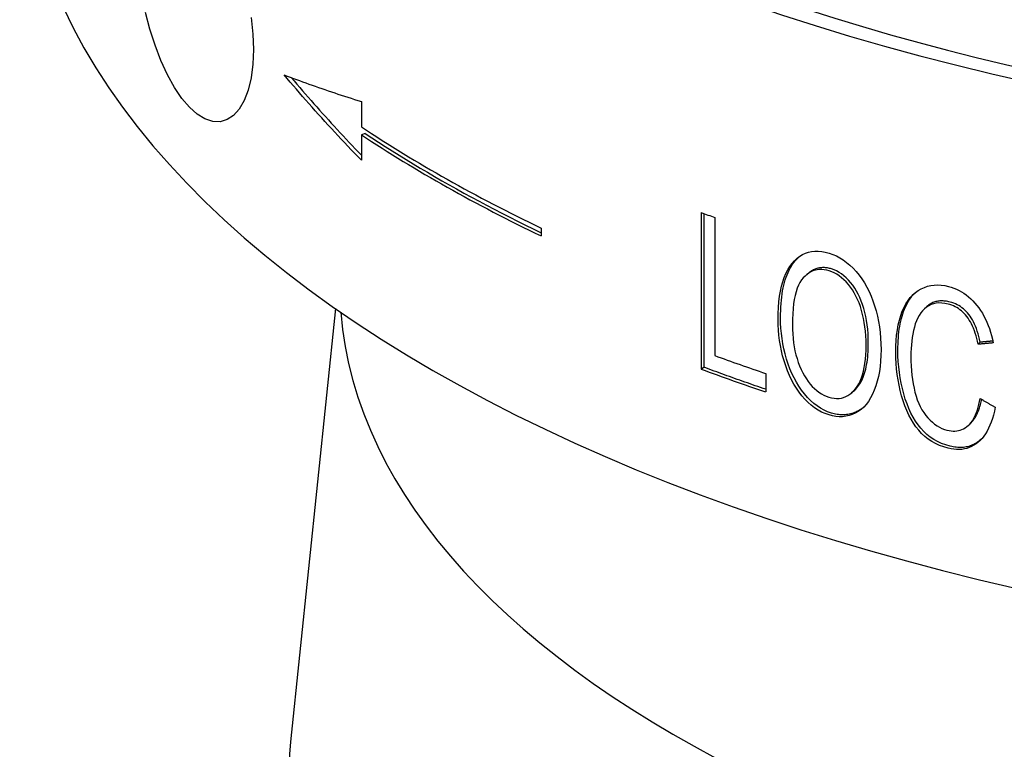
# Model space of a CAD drawing. Header units: millimetres. Extents: x 1002 to 3532, y 429 to 1459.
# Tile 18 of 24: x 1617 to 1639, y 925 to 942. Entities that reach past the tile are written whole.
import ezdxf

# ---------------------------------------------------------------- set-up
doc = ezdxf.new("R2010")
doc.units = ezdxf.units.MM
doc.layers.add('DETAIL', color=2, linetype='Continuous')

msp = doc.modelspace()

# ---------------------------------------------------------------- linework, layer by layer
at = {"layer": 'DETAIL'}
for p, q in [((1624.291, 939.79), (1624.291, 939.227)), ((1624.371, 939.084), (1624.291, 939.054)), ((1624.291, 939.054), (1624.291, 938.491)), ((1631.815, 933.868), (1631.815, 937.332)), ((1631.874, 933.908), (1631.874, 937.31)), ((1632.111, 937.222), (1632.111, 934.167)), ((1628.271, 936.987), (1628.271, 936.814)), ((1634.148, 935.96), (1634.203, 936.003)), ((1623.719, 935.206), (1622.721, 925.623)), ((1636.744, 935.194), (1636.792, 935.239)), ((1637.989, 934.463), (1637.945, 934.418)), ((1631.874, 933.908), (1631.815, 933.868)), ((1633.239, 933.771), (1633.239, 933.362)), ((1635.184, 933.377), (1635.134, 933.334)), ((1637.791, 932.689), (1637.748, 932.645))]:
    msp.add_line(p, q, dxfattribs=at)
at = {"layer": 'DETAIL', "flags": 128}
for points in [[(1620.484, 939.661), (1620.318, 939.856), (1620.155, 940.097), (1619.999, 940.38), (1619.854, 940.697), (1619.725, 941.038), (1619.612, 941.39), (1619.516, 941.757)], [(1621.849, 941.647), (1621.888, 941.279), (1621.9, 940.936), (1621.888, 940.615), (1621.849, 940.313), (1621.785, 940.041), (1621.696, 939.808), (1621.587, 939.621), (1621.463, 939.481), (1621.324, 939.389), (1621.168, 939.342), (1621, 939.346), (1620.827, 939.404), (1620.653, 939.511), (1620.484, 939.661)], [(1624.291, 938.491), (1624.216, 938.569), (1624.141, 938.646), (1624.067, 938.723), (1623.993, 938.801), (1623.919, 938.879), (1623.846, 938.957), (1623.772, 939.035), (1623.7, 939.113), (1623.627, 939.191), (1623.555, 939.269), (1623.484, 939.348), (1623.412, 939.426), (1623.341, 939.505), (1623.271, 939.584), (1623.2, 939.663), (1623.13, 939.742), (1623.061, 939.821), (1622.991, 939.9), (1622.922, 939.98), (1622.854, 940.059), (1622.786, 940.139), (1622.718, 940.218), (1622.65, 940.298), (1622.583, 940.378)], [(1622.583, 940.378), (1622.65, 940.352), (1622.718, 940.327), (1622.786, 940.301), (1622.854, 940.276), (1622.922, 940.25), (1622.991, 940.225), (1623.061, 940.2), (1623.13, 940.175), (1623.2, 940.15), (1623.271, 940.125), (1623.341, 940.1), (1623.412, 940.075), (1623.484, 940.051), (1623.555, 940.027), (1623.627, 940.002), (1623.7, 939.978), (1623.772, 939.954), (1623.846, 939.93), (1623.919, 939.907), (1623.993, 939.883), (1624.067, 939.86), (1624.141, 939.836), (1624.216, 939.813), (1624.291, 939.79)], [(1622.74, 940.318), (1622.802, 940.245), (1622.863, 940.173), (1622.925, 940.101), (1622.987, 940.028), (1623.05, 939.956), (1623.113, 939.884), (1623.176, 939.812), (1623.239, 939.74), (1623.303, 939.669), (1623.367, 939.597), (1623.431, 939.525), (1623.495, 939.454), (1623.56, 939.382), (1623.625, 939.311), (1623.69, 939.24), (1623.756, 939.169), (1623.822, 939.098), (1623.888, 939.027), (1623.955, 938.956), (1624.021, 938.885), (1624.088, 938.815), (1624.156, 938.744), (1624.223, 938.674), (1624.291, 938.604)], [(1624.371, 939.084), (1624.519, 938.986), (1624.669, 938.889), (1624.82, 938.793), (1624.972, 938.696), (1625.125, 938.601), (1625.28, 938.505), (1625.436, 938.411), (1625.593, 938.317), (1625.752, 938.223), (1625.911, 938.13), (1626.072, 938.037), (1626.234, 937.945), (1626.398, 937.854), (1626.562, 937.763), (1626.728, 937.672), (1626.895, 937.582), (1627.063, 937.493), (1627.232, 937.404), (1627.402, 937.316), (1627.574, 937.228), (1627.746, 937.141), (1627.92, 937.054), (1628.095, 936.968), (1628.271, 936.883)], [(1633.513, 934.958), (1633.515, 935.098), (1633.521, 935.232), (1633.532, 935.359), (1633.547, 935.48), (1633.567, 935.594), (1633.591, 935.701), (1633.619, 935.802), (1633.651, 935.896), (1633.688, 935.983), (1633.729, 936.064), (1633.775, 936.138), (1633.825, 936.206), (1633.879, 936.266), (1633.935, 936.319), (1633.993, 936.365), (1634.055, 936.403), (1634.119, 936.433), (1634.185, 936.456), (1634.255, 936.471), (1634.327, 936.479), (1634.401, 936.48), (1634.479, 936.472), (1634.559, 936.458), (1634.641, 936.436)], [(1634.641, 936.436), (1634.723, 936.407), (1634.803, 936.372), (1634.88, 936.331), (1634.956, 936.283), (1635.03, 936.229), (1635.102, 936.168), (1635.172, 936.1), (1635.24, 936.027), (1635.305, 935.947), (1635.366, 935.864), (1635.424, 935.776), (1635.477, 935.683), (1635.526, 935.586), (1635.572, 935.485), (1635.613, 935.379), (1635.65, 935.269), (1635.684, 935.155), (1635.712, 935.04), (1635.737, 934.922), (1635.757, 934.802), (1635.772, 934.679), (1635.783, 934.555), (1635.79, 934.428), (1635.792, 934.299)], [(1633.568, 934.999), (1633.569, 935.082), (1633.571, 935.163), (1633.575, 935.241), (1633.58, 935.317), (1633.586, 935.391), (1633.594, 935.463), (1633.604, 935.532), (1633.615, 935.599), (1633.628, 935.664), (1633.642, 935.726), (1633.657, 935.787), (1633.674, 935.845), (1633.692, 935.9), (1633.712, 935.954), (1633.734, 936.005), (1633.757, 936.054), (1633.781, 936.1), (1633.807, 936.145), (1633.834, 936.187), (1633.863, 936.227), (1633.893, 936.265), (1633.925, 936.3), (1633.957, 936.332), (1633.99, 936.362)], [(1634.644, 936.042), (1634.589, 936.056), (1634.535, 936.066), (1634.482, 936.071), (1634.431, 936.07), (1634.381, 936.065), (1634.333, 936.054), (1634.286, 936.039), (1634.24, 936.019), (1634.195, 935.993), (1634.152, 935.963), (1634.11, 935.927), (1634.07, 935.887), (1634.032, 935.84), (1633.997, 935.786), (1633.965, 935.725), (1633.937, 935.657), (1633.912, 935.581), (1633.891, 935.498), (1633.873, 935.408), (1633.858, 935.311), (1633.846, 935.206), (1633.838, 935.094), (1633.833, 934.975), (1633.831, 934.848)], [(1634.696, 936.084), (1634.673, 936.091), (1634.65, 936.097), (1634.627, 936.102), (1634.604, 936.106), (1634.582, 936.109), (1634.56, 936.111), (1634.538, 936.113), (1634.517, 936.113), (1634.495, 936.113), (1634.474, 936.112), (1634.453, 936.11), (1634.432, 936.107), (1634.412, 936.103), (1634.392, 936.098), (1634.372, 936.093), (1634.352, 936.086), (1634.333, 936.079), (1634.313, 936.071), (1634.294, 936.062), (1634.275, 936.051), (1634.257, 936.041), (1634.239, 936.029), (1634.22, 936.016), (1634.203, 936.003)], [(1635.461, 934.399), (1635.46, 934.503), (1635.455, 934.605), (1635.447, 934.705), (1635.436, 934.802), (1635.422, 934.897), (1635.405, 934.989), (1635.385, 935.079), (1635.361, 935.166), (1635.335, 935.25), (1635.305, 935.331), (1635.273, 935.408), (1635.238, 935.482), (1635.2, 935.552), (1635.159, 935.618), (1635.116, 935.681), (1635.069, 935.74), (1635.021, 935.795), (1634.971, 935.845), (1634.92, 935.89), (1634.867, 935.931), (1634.813, 935.966), (1634.758, 935.996), (1634.702, 936.021), (1634.644, 936.042)], [(1635.511, 934.442), (1635.51, 934.547), (1635.505, 934.649), (1635.497, 934.748), (1635.486, 934.845), (1635.472, 934.94), (1635.455, 935.032), (1635.435, 935.122), (1635.411, 935.209), (1635.385, 935.294), (1635.356, 935.374), (1635.324, 935.451), (1635.289, 935.525), (1635.251, 935.595), (1635.21, 935.661), (1635.167, 935.724), (1635.12, 935.783), (1635.072, 935.838), (1635.022, 935.888), (1634.971, 935.933), (1634.919, 935.973), (1634.865, 936.008), (1634.81, 936.039), (1634.754, 936.064), (1634.696, 936.084)], [(1636.117, 934.24), (1636.119, 934.373), (1636.126, 934.5), (1636.137, 934.621), (1636.153, 934.737), (1636.174, 934.848), (1636.199, 934.952), (1636.228, 935.052), (1636.263, 935.146), (1636.301, 935.233), (1636.344, 935.313), (1636.39, 935.387), (1636.44, 935.453), (1636.495, 935.512), (1636.553, 935.563), (1636.615, 935.608), (1636.682, 935.646), (1636.751, 935.676), (1636.822, 935.7), (1636.894, 935.717), (1636.969, 935.727), (1637.045, 935.73), (1637.123, 935.726), (1637.203, 935.716), (1637.284, 935.698)], [(1636.165, 934.284), (1636.166, 934.356), (1636.168, 934.426), (1636.171, 934.494), (1636.176, 934.561), (1636.182, 934.627), (1636.189, 934.69), (1636.197, 934.753), (1636.207, 934.813), (1636.218, 934.872), (1636.23, 934.93), (1636.244, 934.985), (1636.259, 935.04), (1636.275, 935.092), (1636.293, 935.143), (1636.312, 935.193), (1636.332, 935.24), (1636.353, 935.286), (1636.376, 935.329), (1636.399, 935.371), (1636.424, 935.41), (1636.45, 935.448), (1636.477, 935.483), (1636.505, 935.516), (1636.534, 935.548)], [(1637.284, 935.698), (1637.345, 935.681), (1637.405, 935.66), (1637.463, 935.637), (1637.52, 935.61), (1637.575, 935.579), (1637.628, 935.546), (1637.68, 935.509), (1637.73, 935.469), (1637.779, 935.426), (1637.826, 935.379), (1637.871, 935.33), (1637.915, 935.277), (1637.957, 935.221), (1637.997, 935.163), (1638.035, 935.102), (1638.07, 935.039), (1638.103, 934.974), (1638.134, 934.906), (1638.163, 934.835), (1638.19, 934.763), (1638.215, 934.688), (1638.237, 934.61), (1638.258, 934.53), (1638.276, 934.448)], [(1637.276, 935.307), (1637.205, 935.322), (1637.138, 935.33), (1637.073, 935.332), (1637.012, 935.326), (1636.954, 935.315), (1636.899, 935.296), (1636.847, 935.271), (1636.798, 935.239), (1636.752, 935.201), (1636.709, 935.158), (1636.671, 935.11), (1636.635, 935.057), (1636.604, 935), (1636.575, 934.937), (1636.551, 934.869), (1636.53, 934.796), (1636.511, 934.72), (1636.495, 934.643), (1636.482, 934.564), (1636.471, 934.485), (1636.463, 934.403), (1636.456, 934.321), (1636.453, 934.237), (1636.452, 934.152)], [(1637.321, 935.351), (1637.294, 935.358), (1637.267, 935.363), (1637.241, 935.368), (1637.215, 935.371), (1637.189, 935.374), (1637.165, 935.376), (1637.14, 935.376), (1637.116, 935.376), (1637.092, 935.375), (1637.069, 935.372), (1637.046, 935.369), (1637.024, 935.365), (1637.002, 935.36), (1636.981, 935.353), (1636.96, 935.346), (1636.939, 935.338), (1636.919, 935.329), (1636.9, 935.319), (1636.881, 935.308), (1636.862, 935.296), (1636.843, 935.283), (1636.826, 935.269), (1636.808, 935.254), (1636.792, 935.239)], [(1637.989, 934.463), (1637.974, 934.528), (1637.957, 934.591), (1637.94, 934.651), (1637.922, 934.708), (1637.902, 934.763), (1637.882, 934.815), (1637.86, 934.865), (1637.837, 934.912), (1637.814, 934.957), (1637.789, 934.999), (1637.763, 935.038), (1637.736, 935.075), (1637.708, 935.11), (1637.678, 935.142), (1637.648, 935.172), (1637.616, 935.201), (1637.584, 935.227), (1637.55, 935.251), (1637.514, 935.273), (1637.478, 935.293), (1637.441, 935.311), (1637.402, 935.326), (1637.362, 935.34), (1637.321, 935.351)], [(1637.945, 934.418), (1637.93, 934.483), (1637.914, 934.546), (1637.897, 934.606), (1637.878, 934.663), (1637.859, 934.718), (1637.838, 934.77), (1637.816, 934.82), (1637.794, 934.867), (1637.77, 934.912), (1637.745, 934.954), (1637.719, 934.993), (1637.692, 935.03), (1637.664, 935.065), (1637.634, 935.097), (1637.604, 935.128), (1637.572, 935.156), (1637.539, 935.182), (1637.505, 935.206), (1637.47, 935.228), (1637.433, 935.248), (1637.396, 935.266), (1637.357, 935.282), (1637.317, 935.295), (1637.276, 935.307)], [(1634.641, 932.853), (1634.558, 932.882), (1634.477, 932.918), (1634.399, 932.961), (1634.323, 933.011), (1634.249, 933.067), (1634.177, 933.13), (1634.108, 933.2), (1634.042, 933.277), (1633.978, 933.359), (1633.919, 933.445), (1633.863, 933.535), (1633.812, 933.63), (1633.765, 933.728), (1633.721, 933.831), (1633.682, 933.938), (1633.646, 934.049), (1633.615, 934.162), (1633.588, 934.275), (1633.565, 934.389), (1633.546, 934.502), (1633.531, 934.616), (1633.521, 934.73), (1633.515, 934.844), (1633.513, 934.958)], [(1634.694, 932.895), (1634.61, 932.925), (1634.53, 932.961), (1634.451, 933.003), (1634.376, 933.053), (1634.302, 933.109), (1634.231, 933.172), (1634.162, 933.242), (1634.095, 933.319), (1634.032, 933.401), (1633.973, 933.487), (1633.918, 933.577), (1633.866, 933.672), (1633.819, 933.77), (1633.776, 933.873), (1633.737, 933.98), (1633.701, 934.091), (1633.67, 934.204), (1633.643, 934.317), (1633.62, 934.43), (1633.601, 934.544), (1633.587, 934.657), (1633.576, 934.771), (1633.57, 934.885), (1633.568, 934.999)], [(1633.831, 934.848), (1633.833, 934.745), (1633.838, 934.645), (1633.846, 934.547), (1633.857, 934.452), (1633.871, 934.36), (1633.888, 934.27), (1633.909, 934.183), (1633.933, 934.099), (1633.96, 934.017), (1633.99, 933.938), (1634.023, 933.862), (1634.06, 933.788), (1634.099, 933.718), (1634.139, 933.653), (1634.182, 933.592), (1634.226, 933.536), (1634.271, 933.484), (1634.319, 933.436), (1634.368, 933.393), (1634.418, 933.355), (1634.471, 933.321), (1634.525, 933.292), (1634.581, 933.267), (1634.639, 933.247)], [(1638.267, 934.488), (1638.256, 934.487), (1638.244, 934.486), (1638.232, 934.485), (1638.221, 934.484), (1638.209, 934.483), (1638.197, 934.482), (1638.186, 934.481), (1638.174, 934.48), (1638.163, 934.478), (1638.151, 934.477), (1638.139, 934.476), (1638.128, 934.475), (1638.116, 934.474), (1638.105, 934.473), (1638.093, 934.472), (1638.081, 934.471), (1638.07, 934.47), (1638.058, 934.469), (1638.047, 934.468), (1638.035, 934.467), (1638.024, 934.466), (1638.012, 934.465), (1638, 934.464), (1637.989, 934.463)], [(1634.639, 933.247), (1634.697, 933.232), (1634.754, 933.222), (1634.809, 933.218), (1634.863, 933.219), (1634.914, 933.226), (1634.964, 933.239), (1635.013, 933.258), (1635.059, 933.281), (1635.104, 933.311), (1635.147, 933.346), (1635.189, 933.387), (1635.228, 933.433), (1635.265, 933.485), (1635.299, 933.542), (1635.33, 933.604), (1635.358, 933.672), (1635.382, 933.744), (1635.403, 933.822), (1635.421, 933.905), (1635.435, 933.994), (1635.447, 934.087), (1635.455, 934.186), (1635.46, 934.29), (1635.461, 934.399)], [(1635.792, 934.299), (1635.79, 934.17), (1635.783, 934.046), (1635.771, 933.927), (1635.755, 933.812), (1635.734, 933.702), (1635.708, 933.597), (1635.677, 933.496), (1635.642, 933.4), (1635.603, 933.311), (1635.56, 933.229), (1635.513, 933.154), (1635.462, 933.087), (1635.408, 933.027), (1635.349, 932.975), (1635.287, 932.93), (1635.222, 932.893), (1635.153, 932.863), (1635.084, 932.84), (1635.013, 932.824), (1634.941, 932.815), (1634.868, 932.814), (1634.794, 932.82), (1634.718, 932.833), (1634.641, 932.853)], [(1635.184, 933.377), (1635.209, 933.399), (1635.234, 933.424), (1635.258, 933.45), (1635.281, 933.479), (1635.303, 933.509), (1635.325, 933.542), (1635.345, 933.576), (1635.364, 933.612), (1635.382, 933.65), (1635.398, 933.69), (1635.414, 933.731), (1635.428, 933.775), (1635.442, 933.82), (1635.454, 933.868), (1635.465, 933.917), (1635.474, 933.968), (1635.483, 934.02), (1635.491, 934.075), (1635.497, 934.132), (1635.502, 934.19), (1635.506, 934.25), (1635.509, 934.312), (1635.511, 934.376), (1635.511, 934.442)], [(1637.278, 932.117), (1637.18, 932.145), (1637.087, 932.18), (1636.998, 932.22), (1636.914, 932.267), (1636.835, 932.32), (1636.761, 932.379), (1636.691, 932.443), (1636.626, 932.514), (1636.566, 932.591), (1636.509, 932.672), (1636.456, 932.76), (1636.406, 932.852), (1636.361, 932.95), (1636.319, 933.054), (1636.281, 933.163), (1636.247, 933.277), (1636.216, 933.394), (1636.19, 933.512), (1636.168, 933.631), (1636.149, 933.751), (1636.135, 933.872), (1636.125, 933.994), (1636.119, 934.117), (1636.117, 934.24)], [(1637.324, 932.161), (1637.226, 932.19), (1637.133, 932.224), (1637.044, 932.265), (1636.961, 932.311), (1636.882, 932.364), (1636.808, 932.423), (1636.738, 932.488), (1636.673, 932.558), (1636.613, 932.635), (1636.556, 932.717), (1636.503, 932.804), (1636.454, 932.896), (1636.408, 932.994), (1636.367, 933.098), (1636.329, 933.206), (1636.295, 933.32), (1636.264, 933.438), (1636.238, 933.556), (1636.216, 933.675), (1636.198, 933.795), (1636.183, 933.916), (1636.173, 934.038), (1636.167, 934.16), (1636.165, 934.284)], [(1638.276, 934.448), (1638.262, 934.446), (1638.248, 934.445), (1638.234, 934.444), (1638.221, 934.442), (1638.207, 934.441), (1638.193, 934.44), (1638.179, 934.439), (1638.165, 934.437), (1638.152, 934.436), (1638.138, 934.435), (1638.124, 934.434), (1638.11, 934.433), (1638.097, 934.431), (1638.083, 934.43), (1638.069, 934.429), (1638.055, 934.428), (1638.042, 934.426), (1638.028, 934.425), (1638.014, 934.424), (1638, 934.423), (1637.987, 934.422), (1637.973, 934.42), (1637.959, 934.419), (1637.945, 934.418)], [(1636.452, 934.152), (1636.453, 934.043), (1636.457, 933.937), (1636.464, 933.833), (1636.474, 933.732), (1636.487, 933.634), (1636.503, 933.539), (1636.522, 933.446), (1636.543, 933.356), (1636.567, 933.27), (1636.595, 933.188), (1636.626, 933.11), (1636.66, 933.037), (1636.697, 932.968), (1636.738, 932.904), (1636.782, 932.844), (1636.829, 932.788), (1636.878, 932.737), (1636.928, 932.691), (1636.979, 932.65), (1637.031, 932.614), (1637.085, 932.582), (1637.139, 932.556), (1637.195, 932.534), (1637.251, 932.517)], [(1633.239, 933.422), (1633.181, 933.442), (1633.124, 933.462), (1633.066, 933.481), (1633.009, 933.501), (1632.951, 933.521), (1632.894, 933.541), (1632.837, 933.561), (1632.779, 933.581), (1632.722, 933.601), (1632.665, 933.621), (1632.608, 933.641), (1632.551, 933.661), (1632.494, 933.681), (1632.438, 933.702), (1632.381, 933.722), (1632.324, 933.742), (1632.268, 933.763), (1632.211, 933.783), (1632.155, 933.804), (1632.099, 933.825), (1632.043, 933.845), (1631.986, 933.866), (1631.93, 933.887), (1631.874, 933.908)], [(1637.251, 932.517), (1637.297, 932.507), (1637.341, 932.5), (1637.385, 932.497), (1637.427, 932.497), (1637.468, 932.501), (1637.508, 932.508), (1637.547, 932.518), (1637.584, 932.532), (1637.621, 932.549), (1637.656, 932.57), (1637.69, 932.594), (1637.723, 932.621), (1637.755, 932.652), (1637.785, 932.686), (1637.813, 932.724), (1637.839, 932.765), (1637.864, 932.809), (1637.886, 932.857), (1637.907, 932.909), (1637.927, 932.963), (1637.944, 933.022), (1637.96, 933.083), (1637.974, 933.149), (1637.987, 933.217)], [(1637.791, 932.689), (1637.804, 932.703), (1637.817, 932.717), (1637.83, 932.733), (1637.842, 932.748), (1637.854, 932.765), (1637.865, 932.782), (1637.877, 932.8), (1637.888, 932.818), (1637.898, 932.837), (1637.908, 932.857), (1637.918, 932.877), (1637.928, 932.898), (1637.937, 932.919), (1637.946, 932.942), (1637.955, 932.964), (1637.963, 932.988), (1637.971, 933.012), (1637.979, 933.037), (1637.986, 933.062), (1637.994, 933.088), (1638, 933.115), (1638.007, 933.142), (1638.013, 933.17), (1638.019, 933.198)], [(1637.987, 933.217), (1638, 933.209), (1638.014, 933.201), (1638.028, 933.193), (1638.042, 933.184), (1638.056, 933.176), (1638.07, 933.168), (1638.084, 933.16), (1638.097, 933.152), (1638.111, 933.144), (1638.125, 933.136), (1638.139, 933.127), (1638.153, 933.119), (1638.167, 933.111), (1638.181, 933.103), (1638.195, 933.095), (1638.209, 933.087), (1638.222, 933.079), (1638.236, 933.071), (1638.25, 933.062), (1638.264, 933.054), (1638.278, 933.046), (1638.292, 933.038), (1638.306, 933.03), (1638.32, 933.022)], [(1635.391, 933.011), (1635.366, 932.992), (1635.34, 932.974), (1635.314, 932.958), (1635.287, 932.943), (1635.259, 932.929), (1635.231, 932.917), (1635.203, 932.905), (1635.175, 932.895), (1635.146, 932.886), (1635.117, 932.878), (1635.088, 932.871), (1635.059, 932.866), (1635.03, 932.862), (1635, 932.859), (1634.971, 932.857), (1634.941, 932.857), (1634.91, 932.857), (1634.88, 932.859), (1634.849, 932.862), (1634.819, 932.866), (1634.788, 932.872), (1634.756, 932.878), (1634.725, 932.886), (1634.694, 932.895)], [(1638.32, 933.022), (1638.301, 932.934), (1638.28, 932.85), (1638.257, 932.771), (1638.231, 932.696), (1638.203, 932.625), (1638.173, 932.559), (1638.14, 932.496), (1638.105, 932.438), (1638.067, 932.385), (1638.028, 932.335), (1637.986, 932.29), (1637.941, 932.25), (1637.895, 932.214), (1637.847, 932.182), (1637.797, 932.155), (1637.746, 932.132), (1637.693, 932.114), (1637.639, 932.101), (1637.583, 932.092), (1637.525, 932.088), (1637.466, 932.088), (1637.405, 932.093), (1637.343, 932.102), (1637.278, 932.117)], [(1638.02, 932.327), (1637.997, 932.305), (1637.973, 932.285), (1637.948, 932.265), (1637.923, 932.247), (1637.897, 932.231), (1637.871, 932.215), (1637.844, 932.201), (1637.818, 932.189), (1637.79, 932.177), (1637.762, 932.167), (1637.734, 932.158), (1637.705, 932.15), (1637.676, 932.144), (1637.646, 932.139), (1637.616, 932.135), (1637.585, 932.133), (1637.554, 932.132), (1637.522, 932.132), (1637.49, 932.134), (1637.458, 932.137), (1637.425, 932.141), (1637.392, 932.146), (1637.358, 932.153), (1637.324, 932.161)]]:
    msp.add_lwpolyline(points, dxfattribs=at)
at = {"layer": 'DETAIL'}
for centre, major_axis, start_param, end_param in [((1654.228, 959.964), (38, 0), 3.777749, 6.283185), ((1654.228, 957.365), (37.5, 0), 3.169154, 6.255624), ((1654.228, 957.365), (37, 0), 3.646885, 6.158069), ((1654.228, 946.107), (37.5, 0), 3.141593, 6.283185), ((1654.228, 950.517), (37.5, 0), 3.787867, 3.947867), ((1654.228, 950.344), (-37.5, 0), 0.646275, 0.806275), ((1654.228, 952.362), (37.5, 0), 4.071759, 4.081597), ((1654.228, 935.714), (-30.415, 0), 0.038795, 3.102798), ((1654.228, 949.307), (37.5, 0), 4.081597, 4.118345), ((1654.228, 948.898), (-37.5, 0), 0.930167, 0.976752), ((1654.228, 924.802), (-31.55, 0), 6.231148, 9.476815)]:
    msp.add_ellipse(centre, major_axis=major_axis, ratio=0.49994, start_param=start_param, end_param=end_param, dxfattribs=at)

doc.saveas('drawing.dxf')
